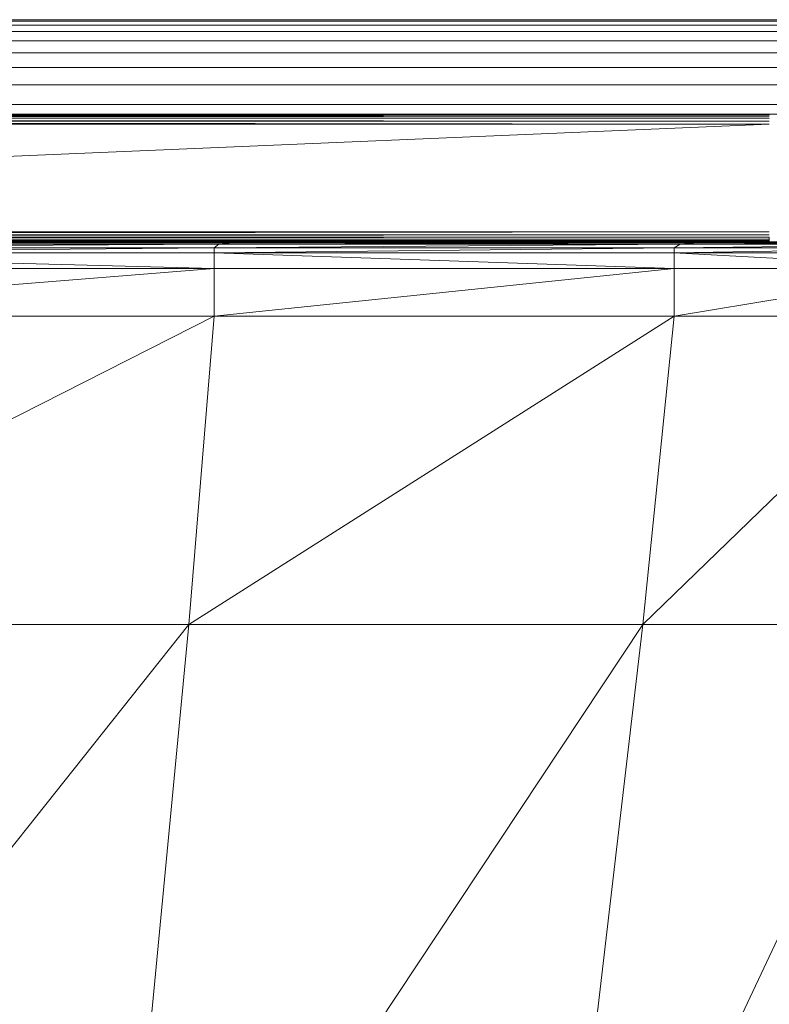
# Model space of a CAD drawing. Extents: x 180 to 9540, y 54 to 2910.
# Tile 51 of 82: x 7130 to 7168, y 975 to 1025. Entities that reach past the tile are written whole.
import ezdxf
from ezdxf.xclip import XClip

# ---------------------------------------------------------------- set-up
doc = ezdxf.new("R2010")
doc.units = 0
doc.header["$MEASUREMENT"] = 0
doc.header["$XCLIPFRAME"] = 0
doc.layers.add('320-W Umeblowanie U_floe', color=7, linetype='Continuous')
doc.layers.add('820-G Rysunki Obrazki', color=7, linetype='Continuous')

# ---------------------------------------------------------------- blocks, each defined once
blk = doc.blocks.new('Rysunek_2_2', base_point=(4248.051, 809.799))
at = {"color": 150, "linetype": 'Continuous', "lineweight": 13, "ltscale": 0.5}
for p, q in [((7039.719, 1020.052), (7167.537, 1020.038)), ((7167.537, 1020.038), (7039.719, 1020.038)), ((7039.719, 1020.038), (7167.537, 1019.996)), ((7167.537, 1019.996), (7039.719, 1019.996)), ((7167.537, 1019.996), (7039.719, 1019.927)), ((7039.719, 1019.996), (7167.537, 1019.927)), ((7167.537, 1019.927), (7039.719, 1019.83)), ((7039.719, 1019.927), (7167.537, 1019.83)), ((7039.719, 1019.83), (7167.537, 1019.705)), ((7167.537, 1020.038), (7167.537, 1020.052)), ((7167.537, 1019.996), (7167.537, 1020.038)), ((7167.537, 1019.996), (7167.537, 1019.996)), ((7167.537, 1019.927), (7167.537, 1019.927)), ((7167.537, 1019.705), (7039.719, 1019.705)), ((7039.719, 1019.705), (7167.537, 1019.552)), ((7039.719, 1019.552), (7167.537, 1019.552)), ((7167.537, 1019.552), (7039.719, 1014.147)), ((7167.537, 1014.147), (7039.719, 1013.994)), ((7167.537, 1014.147), (7039.719, 1014.147)), ((7167.537, 1013.994), (7039.719, 1013.869)), ((7167.537, 1013.994), (7039.719, 1013.994)), ((7167.537, 1013.869), (7039.719, 1013.772)), ((7167.537, 1013.869), (7039.719, 1013.869)), ((7167.537, 1013.772), (7167.537, 1013.869)), ((7167.537, 1013.772), (7039.719, 1013.702)), ((7167.537, 1013.772), (7039.719, 1013.772)), ((7167.537, 1013.702), (7039.719, 1013.66)), ((7167.537, 1013.702), (7039.719, 1013.702)), ((7167.537, 1013.66), (7039.719, 1013.647)), ((7167.537, 1013.66), (7039.719, 1013.66)), ((7139.875, 1013.525), (7109.981, 1013.339)), ((7109.981, 1013.339), (7139.643, 1013.339)), ((7139.643, 1013.339), (7109.983, 1013.089)), ((7110.14, 1013.525), (7139.875, 1013.525)), ((7110.618, 1013.586), (7140.571, 1013.586)), ((7110.618, 1013.586), (7139.875, 1013.525)), ((7163.055, 1013.525), (7139.643, 1013.339)), ((7139.875, 1013.525), (7139.643, 1013.339)), ((7139.643, 1013.339), (7162.758, 1013.339)), ((7139.643, 1013.089), (7139.643, 1013.339)), ((7139.644, 1013.089), (7162.758, 1013.339)), ((7139.875, 1013.525), (7140.571, 1013.586)), ((7139.875, 1013.525), (7163.055, 1013.525)), ((7163.055, 1013.525), (7140.571, 1013.586)), ((7163.946, 1013.586), (7140.571, 1013.586)), ((7177.496, 1013.525), (7162.758, 1013.339)), ((7163.055, 1013.525), (7162.758, 1013.339)), ((7162.758, 1013.339), (7177.145, 1013.339)), ((7162.758, 1013.089), (7162.758, 1013.339)), ((7177.145, 1013.339), (7162.758, 1013.089)), ((7163.946, 1013.586), (7163.055, 1013.525)), ((7163.055, 1013.525), (7177.496, 1013.525)), ((7163.946, 1013.586), (7178.55, 1013.586)), ((7163.946, 1013.586), (7177.496, 1013.525)), ((7167.537, 1013.702), (7167.537, 1013.772)), ((7167.537, 1013.66), (7167.537, 1013.702)), ((7167.537, 1013.647), (7167.537, 1013.66)), ((7109.981, 1013.089), (7139.643, 1013.089)), ((7109.981, 1013.089), (7139.643, 1012.295)), ((7139.643, 1013.089), (7139.643, 1012.295)), ((7162.758, 1012.295), (7139.643, 1013.089)), ((7162.758, 1013.089), (7139.643, 1013.089)), ((7162.758, 1013.089), (7177.145, 1013.089)), ((7162.758, 1013.089), (7177.145, 1012.295)), ((7162.758, 1013.089), (7162.758, 1012.295)), ((7139.643, 1012.295), (7109.981, 1009.916)), ((7109.981, 1012.295), (7139.643, 1012.295)), ((7162.758, 1012.295), (7139.643, 1009.916)), ((7139.643, 1012.295), (7139.643, 1009.916)), ((7139.643, 1012.295), (7162.758, 1012.295)), ((7177.145, 1012.295), (7162.758, 1009.916)), ((7162.758, 1012.295), (7162.758, 1009.916)), ((7162.758, 1012.295), (7177.145, 1012.295)), ((7109.083, 994.416), (7139.643, 1009.916)), ((7109.981, 1009.916), (7139.643, 1009.916)), ((7138.365, 994.416), (7139.643, 1009.916)), ((7138.365, 994.416), (7162.758, 1009.916)), ((7139.643, 1009.916), (7162.758, 1009.916)), ((7162.758, 1009.916), (7161.185, 994.416)), ((7161.185, 994.416), (7177.145, 1009.916)), ((7162.758, 1009.916), (7177.145, 1009.916)), ((7138.365, 994.416), (7106.387, 954.26)), ((7109.083, 994.416), (7138.365, 994.416)), ((7134.531, 954.26), (7161.185, 994.416)), ((7138.365, 994.416), (7134.531, 954.26)), ((7138.365, 994.416), (7161.185, 994.416)), ((7175.388, 994.416), (7156.464, 954.26)), ((7156.464, 954.26), (7161.185, 994.416)), ((7175.388, 994.416), (7161.185, 994.416))]:
    blk.add_line(p, q, dxfattribs=at)
at = {"color": 150, "linetype": 'Continuous', "lineweight": 13, "ltscale": 0.5, "flags": 128}
blk.add_lwpolyline([(7039.719, 1020.052), (7112.537, 1020.052), (7167.537, 1020.052), (7182.438, 1020.052), (7202.168, 1020.052), (7202.321, 1020.038), (7202.446, 1019.996), (7202.543, 1019.927), (7202.612, 1019.83), (7202.654, 1019.705), (7202.668, 1019.552), (7202.668, 1017.226), (7202.668, 1014.147), (7202.654, 1013.994), (7202.612, 1013.869), (7202.543, 1013.772), (7202.446, 1013.702), (7202.321, 1013.66), (7202.168, 1013.647), (7187.266, 1013.647), (7167.537, 1013.647), (7112.537, 1013.647), (7039.719, 1013.647)], dxfattribs=at)
at = {"layer": '320-W Umeblowanie U_floe', "color": 150, "linetype": 'Continuous', "lineweight": 13, "ltscale": 0.5}
for p, q in [((7534.631, 1024.799), (6649.631, 1024.799)), ((6649.631, 1024.732), (7534.631, 1024.732)), ((6649.631, 1024.532), (7534.631, 1024.532)), ((6649.631, 1024.199), (7534.631, 1024.199)), ((6649.631, 1023.732), (7534.631, 1023.732)), ((6649.631, 1023.132), (7534.631, 1023.132)), ((6649.631, 1022.399), (7534.631, 1022.399)), ((6649.631, 1021.532), (7534.631, 1021.532)), ((6649.631, 1020.532), (7534.631, 1020.532))]:
    blk.add_line(p, q, dxfattribs=at)

msp = doc.modelspace()

# ---------------------------------------------------------------- block references
at = {"layer": '820-G Rysunki Obrazki', "color": 7, "linetype": 'Continuous', "lineweight": 13, "ltscale": 0.1}
ref = msp.add_blockref('Rysunek_2_2', (4248.051, 809.799), dxfattribs=at)
XClip(ref).set_block_clipping_path([(4133.6196216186, 305.1003815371), (8557.1514411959, 2650.020916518)])

doc.saveas('drawing.dxf')
